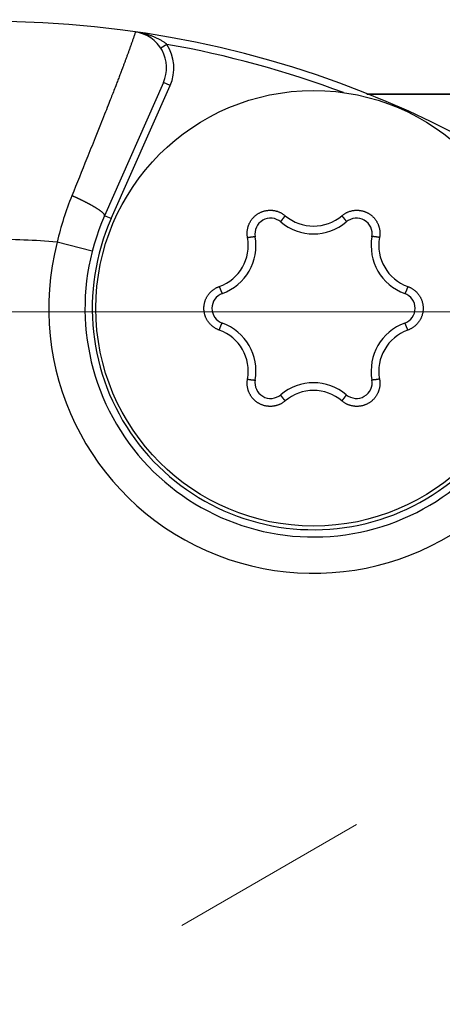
# Model space of a CAD drawing. Header units: millimetres. Extents: x 0 to 1071, y 0 to 742.
# Tile 28 of 130: x 455.41 to 461.24, y 299.03 to 312.59. Entities that reach past the tile are written whole.
import ezdxf

# ---------------------------------------------------------------- set-up
doc = ezdxf.new("R2010")
doc.units = ezdxf.units.MM
doc.header["$LTSCALE"] = 0.454724
doc.linetypes.add('CENTER', pattern=[50.8, 31.75, -6.35, 6.35, -6.35])
doc.layers.add('NoLayerName_001', color=7, linetype='Continuous')

# ---------------------------------------------------------------- blocks, each defined once
blk = doc.blocks.new('DIM_0005')
at = {"color": 3, "linetype": 'Continuous', "lineweight": 13}
blk.add_arc((54.498, 47.197), 54.498, 300, 210, dxfattribs=at)

msp = doc.modelspace()

# ---------------------------------------------------------------- linework, layer by layer
at = {"layer": 'NoLayerName_001', "color": 60, "linetype": 'Continuous', "lineweight": 25}
for p, q in [((457.440943, 312.248588), (457.356765, 312.194606)), ((457.393062, 311.72226), (456.580857, 309.887955)), ((456.672295, 309.847468), (457.484499, 311.681773)), ((457.484499, 311.681773), (457.393062, 311.72226)), ((460.195128, 311.562609), (464.860629, 311.562609)), ((466.961134, 311.562609), (460.207286, 311.562609)), ((456.672295, 309.847468), (456.580857, 309.887955)), ((456.411007, 309.39952), (455.92686, 309.524427))]:
    msp.add_line(p, q, dxfattribs=at)
at = {"layer": 'NoLayerName_001', "color": 4, "linetype": 'CENTER', "lineweight": 13}
for p, q in [((485.315556, 308.562609), (392.461134, 308.562609)), ((437.640626, 288.562609), (460.053004, 301.502402))]:
    msp.add_line(p, q, dxfattribs=at)
at = {"layer": 'NoLayerName_001', "color": 2, "linetype": 'CENTER', "lineweight": 13}
msp.add_line((429.947237, 308.562609), (472.613284, 308.562609), dxfattribs=at)
at = {"layer": 'NoLayerName_001', "color": 60, "linetype": 'Continuous', "lineweight": 25}
msp.add_circle((459.461134, 308.612609), 3, dxfattribs=at)
for centre, radius, start, end in [((455.011134, 298.562609), 14, 270, 90), ((456.935865, 311.924674), 0.5, 336.1196667, 81.8024652), ((457.073262, 311.785403), 0.59138, 51.5571179, 55.143448), ((456.935875, 311.924696), 0.599999, 336.1169047, 32.6713883), ((455.011134, 298.562609), 13.9, 69.5127457, 79.9326044), ((460.291234, 308.484882), 4.48647, 158.0236773, 166.6024386), ((459.461134, 308.612609), 3.15, 156.1169047, 336.1169047), ((459.461134, 308.612609), 3.049999, 156.1169047, 336.1169047), ((458.869498, 309.637351), 0.21673, 49.8061343, 190.1938657), ((459.461134, 310.337609), 0.7, 229.8061343, 310.1938657), ((459.461365, 310.347534), 0.602815, 229.6731316, 310.3261141), ((460.052769, 309.637351), 0.21673, 349.8061343, 130.1938657), ((455.011134, 298.562609), 11, 85.2247219, 90), ((459.461134, 308.612609), 3.649994, 165.5335513, 326.7002572), ((457.959165, 309.479771), 0.602187, 289.6528948, 10.3471052), ((457.96724, 309.475109), 0.7, 289.8061343, 10.1938657), ((460.955028, 309.475109), 0.7, 169.8061343, 250.1938657), ((460.963103, 309.479771), 0.602187, 169.6529121, 250.3470879), ((458.277863, 308.612609), 0.21673, 109.8061343, 250.1938657), ((460.644404, 308.612609), 0.21673, 289.8061343, 70.1938657), ((457.959165, 307.745447), 0.602187, 349.6529191, 70.3470809), ((457.96724, 307.750109), 0.7, 349.8061343, 70.1938657), ((460.955028, 307.750109), 0.7, 109.8061343, 190.1938657), ((460.963102, 307.745447), 0.602187, 109.6528879, 190.3471121), ((458.869498, 307.587867), 0.21673, 169.8061343, 310.1938657), ((460.052769, 307.587867), 0.21673, 229.8061343, 10.1938657), ((459.461134, 306.887609), 0.7, 49.8061343, 130.1938657), ((459.460902, 306.877684), 0.602815, 49.6731316, 130.3261141)]:
    msp.add_arc(centre, radius, start, end, dxfattribs=at)
for points, knots in [([(457.00715, 312.419503), (457.00245, 312.405609), (456.995433, 312.384756), (456.985944, 312.356996), (456.978787, 312.336191), (456.971579, 312.315403), (456.964333, 312.294628), (456.957044, 312.273869), (456.947269, 312.246209), (456.934954, 312.211668), (456.920046, 312.170266), (456.905023, 312.128906), (456.889889, 312.087586), (456.874655, 312.046303), (456.859325, 312.005055), (456.84391, 311.963839), (456.825835, 311.915788), (456.805061, 311.860916), (456.781545, 311.799241), (456.757896, 311.737617), (456.731488, 311.669196), (456.702288, 311.593991), (456.667607, 311.50518), (456.62739, 311.402784), (456.578883, 311.280007), (456.519311, 311.130058), (456.437684, 310.925739), (456.306472, 310.599072), (456.199329, 310.333871), (456.130758, 310.163825)], [0, 0, 0, 0, 0.044003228, 0.066006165, 0.088008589, 0.110010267, 0.132012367, 0.154014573, 0.176016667, 0.220020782, 0.264024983, 0.308029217, 0.352033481, 0.39603773, 0.440041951, 0.484046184, 0.528050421, 0.59405673, 0.660063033, 0.726069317, 0.7920756, 0.880083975, 0.968092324, 1.078102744, 1.210115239, 1.364129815, 1.562148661, 1.870177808, 2.420229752, 2.420229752, 2.420229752, 2.420229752]), ([(457.41125, 312.27068), (457.405259, 312.274716), (457.393367, 312.28293), (457.374967, 312.294412), (457.356262, 312.305413), (457.337219, 312.315855), (457.317879, 312.325776), (457.298266, 312.335187), (457.278409, 312.344101), (457.258334, 312.352534), (457.238068, 312.3605), (457.217637, 312.368013), (457.197066, 312.37509), (457.176366, 312.381733), (457.155547, 312.387946), (457.134617, 312.393731), (457.113584, 312.399092), (457.092458, 312.404032), (457.071245, 312.408558), (457.049953, 312.412657), (457.028599, 312.416395), (457.014302, 312.418491), (457.007162, 312.419588)], [0, 0, 0, 0, 0.0216707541, 0.0433516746, 0.0650481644, 0.0867631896, 0.1084974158, 0.1302493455, 0.152015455, 0.1737903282, 0.1955667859, 0.2173360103, 0.239089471, 0.2608269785, 0.282550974, 0.3042635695, 0.3259665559, 0.3476614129, 0.369349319, 0.3910311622, 0.4127075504, 0.4343788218, 0.4343788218, 0.4343788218, 0.4343788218]), ([(456.196063, 310.134628), (456.192449, 310.136281), (456.185224, 310.139596), (456.174363, 310.144513), (456.163487, 310.149399), (456.152594, 310.154245), (456.141686, 310.159059), (456.134399, 310.162233), (456.130758, 310.163824)], [0, 0, 0, 0, 0.01192315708, 0.02384613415, 0.03576893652, 0.04769156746, 0.05961402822, 0.07153631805, 0.07153631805, 0.07153631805, 0.07153631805]), ([(456.580859, 309.887954), (456.580556, 309.891874), (456.581423, 309.900382), (456.5736, 309.910363), (456.565835, 309.919389), (456.55724, 309.927689), (456.548308, 309.935625), (456.539059, 309.943196), (456.529598, 309.950449), (456.519966, 309.957457), (456.510215, 309.9643), (456.500371, 309.971018), (456.49044, 309.977615), (456.480431, 309.984101), (456.470355, 309.990486), (456.460221, 309.996779), (456.450037, 310.00299), (456.439806, 310.009121), (456.429532, 310.015175), (456.419215, 310.021157), (456.408859, 310.027067), (456.398464, 310.032911), (456.388033, 310.03869), (456.377569, 310.044408), (456.367072, 310.050067), (456.356545, 310.055672), (456.345991, 310.061225), (456.33541, 310.066728), (456.324806, 310.072186), (456.31418, 310.077601), (456.303534, 310.082977), (456.292869, 310.088314), (456.282186, 310.093613), (456.271484, 310.098873), (456.260763, 310.104095), (456.250024, 310.10928), (456.239268, 310.114426), (456.228494, 310.119534), (456.217701, 310.124604), (456.206894, 310.129641), (456.199672, 310.132963), (456.196063, 310.134628)], [0, 0, 0, 0, 0.0117924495, 0.0243035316, 0.0360377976, 0.047991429, 0.0599773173, 0.071915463, 0.0838300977, 0.095737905, 0.1076489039, 0.1195661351, 0.1314888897, 0.1434158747, 0.155345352, 0.1672751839, 0.1792033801, 0.1911299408, 0.2030553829, 0.2149801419, 0.2269045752, 0.2388289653, 0.2507535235, 0.2626783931, 0.2746036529, 0.2865293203, 0.2984553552, 0.3103816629, 0.322308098, 0.3342344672, 0.346160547, 0.3580862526, 0.3700116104, 0.3819366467, 0.3938613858, 0.4057858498, 0.4177100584, 0.4296340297, 0.4415577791, 0.4534813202, 0.4654046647, 0.4654046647, 0.4654046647, 0.4654046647]), ([(458.551579, 309.587934), (458.550776, 309.593073), (458.548983, 309.603334), (458.547403, 309.618893), (458.546485, 309.634518), (458.546351, 309.650186), (458.546972, 309.665846), (458.548359, 309.681457), (458.550513, 309.696976), (458.553428, 309.712364), (458.557092, 309.727586), (458.561496, 309.742607), (458.566628, 309.757393), (458.572479, 309.77191), (458.579038, 309.786121), (458.58629, 309.799994), (458.594213, 309.813496), (458.602788, 309.826596), (458.611994, 309.839261), (458.621809, 309.851458), (458.632215, 309.863157), (458.643188, 309.874324), (458.654697, 309.884938), (458.666714, 309.894975), (458.679207, 309.90441), (458.692149, 309.913221), (458.705509, 309.921382), (458.719258, 309.928871), (458.733359, 309.935674), (458.747778, 309.941776), (458.762478, 309.947164), (458.777425, 309.951824), (458.792583, 309.955742), (458.807917, 309.958904), (458.823388, 309.961305), (458.838959, 309.962944), (458.854591, 309.963818), (458.870247, 309.963934), (458.885884, 309.963259), (458.901483, 309.961909), (458.911786, 309.960263), (458.91695, 309.959534)], [0, 0, 0, 0, 0.0156039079, 0.0312347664, 0.0468856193, 0.0625492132, 0.078218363, 0.0938863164, 0.1095476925, 0.1252024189, 0.1408523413, 0.1564989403, 0.1721435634, 0.187787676, 0.2034330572, 0.2190807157, 0.2347302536, 0.250380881, 0.2660317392, 0.2816821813, 0.2973320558, 0.3129818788, 0.3286320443, 0.3442824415, 0.359932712, 0.3755825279, 0.3912318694, 0.4068812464, 0.422531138, 0.4381814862, 0.453831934, 0.4694821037, 0.4851318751, 0.5007816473, 0.5164319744, 0.5320827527, 0.5477333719, 0.5633829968, 0.579030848, 0.594676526, 0.6103210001, 0.6103210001, 0.6103210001, 0.6103210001]), ([(458.91695, 309.959534), (458.922072, 309.958552), (458.932354, 309.956772), (458.947551, 309.953002), (458.96257, 309.948586), (458.977353, 309.943412), (458.991871, 309.937521), (459.006083, 309.930915), (459.019956, 309.923622), (459.033457, 309.915672), (459.04653, 309.907063), (459.059215, 309.897915), (459.067206, 309.891233), (459.071255, 309.887969)], [0, 0, 0, 0, 0.0156449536, 0.0312917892, 0.0469418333, 0.0625965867, 0.0782579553, 0.0939259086, 0.1095951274, 0.1252588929, 0.1409099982, 0.156541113, 0.1721451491, 0.1721451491, 0.1721451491, 0.1721451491]), ([(459.851013, 309.887969), (459.855061, 309.891234), (459.86305, 309.897918), (459.875734, 309.907066), (459.888808, 309.915673), (459.90231, 309.923622), (459.916184, 309.930914), (459.930397, 309.937517), (459.944915, 309.94341), (459.959699, 309.948578), (459.974714, 309.953015), (459.989925, 309.956711), (460.005296, 309.959659), (460.020793, 309.96185), (460.03638, 309.963275), (460.05202, 309.963931), (460.067675, 309.96382), (460.083306, 309.962944), (460.098877, 309.961305), (460.114349, 309.958904), (460.129682, 309.955742), (460.14484, 309.951824), (460.159787, 309.947164), (460.174487, 309.941776), (460.188906, 309.935674), (460.203007, 309.928872), (460.216755, 309.921383), (460.230115, 309.913221), (460.243056, 309.904411), (460.25555, 309.894975), (460.267566, 309.884938), (460.279075, 309.874324), (460.290047, 309.863156), (460.300453, 309.851457), (460.310268, 309.839259), (460.319473, 309.826594), (460.328046, 309.813494), (460.335974, 309.799994), (460.343208, 309.786114), (460.349837, 309.77193), (460.353563, 309.762184), (460.355512, 309.757347)], [0, 0, 0, 0, 0.0156037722, 0.0312345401, 0.0468853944, 0.0625490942, 0.0782184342, 0.0938866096, 0.1095481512, 0.1252029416, 0.1408528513, 0.1564993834, 0.1721439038, 0.1877878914, 0.2034331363, 0.2190806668, 0.2347300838, 0.250380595, 0.2660313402, 0.2816816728, 0.2973314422, 0.3129811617, 0.3286312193, 0.3442814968, 0.3599316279, 0.3755812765, 0.3912304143, 0.4068795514, 0.4225291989, 0.4381793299, 0.4538296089, 0.4694796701, 0.4851293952, 0.5007791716, 0.5164295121, 0.5320802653, 0.5477307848, 0.5633802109, 0.5790277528, 0.5946730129, 0.6103170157, 0.6103170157, 0.6103170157, 0.6103170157]), ([(459.013678, 309.813349), (459.013346, 309.812797), (459.012673, 309.811695), (459.011712, 309.810014), (459.010776, 309.808313), (459.010013, 309.806574), (459.009065, 309.804832), (459.009344, 309.803534), (459.009371, 309.802903)], [0, 0, 0, 0, 0.00193239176, 0.00387339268, 0.00581319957, 0.00773519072, 0.00962986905, 0.01152428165, 0.01152428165, 0.01152428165, 0.01152428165]), ([(459.071255, 309.887969), (459.070424, 309.886991), (459.068761, 309.885036), (459.06628, 309.882092), (459.063806, 309.879143), (459.06134, 309.876185), (459.058884, 309.873221), (459.056437, 309.870249), (459.053998, 309.86727), (459.051569, 309.864283), (459.049149, 309.861288), (459.047142, 309.858785), (459.045541, 309.856779), (459.044343, 309.855272), (459.043148, 309.853762), (459.041956, 309.852251), (459.040766, 309.850737), (459.03958, 309.849221), (459.038397, 309.847702), (459.037217, 309.846181), (459.036041, 309.844658), (459.034868, 309.843132), (459.033699, 309.841603), (459.032533, 309.840072), (459.031371, 309.838537), (459.030214, 309.836999), (459.029061, 309.835458), (459.027913, 309.833912), (459.02677, 309.832363), (459.025632, 309.830809), (459.0245, 309.829251), (459.023374, 309.827687), (459.022255, 309.826119), (459.021143, 309.824546), (459.020041, 309.822968), (459.018948, 309.821385), (459.017865, 309.819797), (459.016793, 309.818203), (459.015735, 309.8166), (459.014691, 309.814985), (459.014018, 309.813894), (459.013678, 309.813349)], [0, 0, 0, 0, 0.00384999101, 0.0077000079, 0.01155003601, 0.01540006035, 0.01925006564, 0.02310003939, 0.02694999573, 0.03079996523, 0.03464998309, 0.03850008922, 0.04042518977, 0.04235031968, 0.0442754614, 0.04620059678, 0.04812570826, 0.05005077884, 0.05197579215, 0.05390073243, 0.05582558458, 0.05775033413, 0.05967497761, 0.06159956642, 0.06352417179, 0.06544886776, 0.06737373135, 0.06929884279, 0.07122428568, 0.07315014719, 0.07507649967, 0.07700314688, 0.07892969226, 0.0808557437, 0.08278091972, 0.08470485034, 0.08662717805, 0.08854772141, 0.09046777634, 0.09238951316, 0.09431528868, 0.09431528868, 0.09431528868, 0.09431528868]), ([(459.851013, 309.887969), (459.851843, 309.886991), (459.853506, 309.885036), (459.855988, 309.882092), (459.858462, 309.879142), (459.860927, 309.876185), (459.863383, 309.87322), (459.865831, 309.870248), (459.86827, 309.867269), (459.870699, 309.864282), (459.873118, 309.861287), (459.875126, 309.858785), (459.876727, 309.856778), (459.877925, 309.855271), (459.87912, 309.853762), (459.880312, 309.85225), (459.881502, 309.850736), (459.882688, 309.84922), (459.883871, 309.847702), (459.885051, 309.84618), (459.886227, 309.844657), (459.8874, 309.843131), (459.888569, 309.841602), (459.889735, 309.840071), (459.890897, 309.838536), (459.892054, 309.836998), (459.893207, 309.835457), (459.894355, 309.833911), (459.895498, 309.832362), (459.896636, 309.830808), (459.897768, 309.82925), (459.898894, 309.827686), (459.900013, 309.826118), (459.901125, 309.824545), (459.902228, 309.822967), (459.903321, 309.821384), (459.904403, 309.819796), (459.905476, 309.818202), (459.906534, 309.816599), (459.907578, 309.814984), (459.908251, 309.813893), (459.908591, 309.813348)], [0, 0, 0, 0, 0.00385005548, 0.00770013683, 0.01155022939, 0.01540031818, 0.01925038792, 0.02310042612, 0.02695044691, 0.03080048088, 0.0346505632, 0.0385007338, 0.04042586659, 0.04235102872, 0.04427620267, 0.04620137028, 0.04812651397, 0.05005161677, 0.05197666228, 0.05390163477, 0.05582651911, 0.05775130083, 0.05967597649, 0.06160059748, 0.06352523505, 0.06544996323, 0.06737485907, 0.06930000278, 0.07122547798, 0.07315137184, 0.07507775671, 0.07700443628, 0.07893101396, 0.08085709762, 0.08278230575, 0.08470626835, 0.08662862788, 0.08854920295, 0.09046928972, 0.09239105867, 0.09431686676, 0.09431686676, 0.09431686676, 0.09431686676]), ([(459.908591, 309.813348), (459.908922, 309.812796), (459.909596, 309.811694), (459.910556, 309.810013), (459.911493, 309.808312), (459.912255, 309.806572), (459.913204, 309.80483), (459.912924, 309.803533), (459.912898, 309.802902)], [0, 0, 0, 0, 0.00193242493, 0.00387345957, 0.00581329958, 0.00773532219, 0.00963002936, 0.01152447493, 0.01152447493, 0.01152447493, 0.01152447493]), ([(460.355512, 309.757347), (460.357223, 309.752421), (460.360821, 309.742626), (460.365154, 309.72758), (460.368838, 309.712365), (460.371748, 309.696976), (460.373905, 309.681457), (460.375293, 309.665846), (460.375915, 309.650186), (460.375782, 309.634518), (460.374864, 309.618892), (460.373285, 309.603333), (460.371492, 309.593073), (460.370689, 309.587934)], [0, 0, 0, 0, 0.0156445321, 0.0312910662, 0.0469409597, 0.0625957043, 0.0782571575, 0.0939252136, 0.109594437, 0.1252580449, 0.1409088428, 0.1565395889, 0.1721433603, 0.1721433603, 0.1721433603, 0.1721433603]), ([(458.551579, 309.587934), (458.552841, 309.588164), (458.555366, 309.588627), (458.559156, 309.589304), (458.562947, 309.589972), (458.566741, 309.590628), (458.570537, 309.591273), (458.574334, 309.591907), (458.578134, 309.592529), (458.581935, 309.593139), (458.585738, 309.593737), (458.588909, 309.594225), (458.591447, 309.594608), (458.593352, 309.594892), (458.595256, 309.595172), (458.597161, 309.595449), (458.599067, 309.595722), (458.600973, 309.595991), (458.60288, 309.596256), (458.604787, 309.596517), (458.606695, 309.596774), (458.608603, 309.597027), (458.610511, 309.597276), (458.61242, 309.597519), (458.61433, 309.597758), (458.616241, 309.597991), (458.618152, 309.598219), (458.620064, 309.598441), (458.621978, 309.598656), (458.623892, 309.598864), (458.625808, 309.599066), (458.627725, 309.599259), (458.629642, 309.599444), (458.63156, 309.59962), (458.633478, 309.599786), (458.635396, 309.599942), (458.637313, 309.600085), (458.639229, 309.600217), (458.641146, 309.600331), (458.643067, 309.600428), (458.644349, 309.600465), (458.64499, 309.600487)], [0, 0, 0, 0, 0.00384999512, 0.00770001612, 0.01155004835, 0.01540007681, 0.01925008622, 0.02310006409, 0.02695002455, 0.03079999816, 0.03465002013, 0.03850013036, 0.04042523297, 0.04235036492, 0.04427550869, 0.04620064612, 0.04812575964, 0.05005083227, 0.05197584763, 0.05390078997, 0.05582564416, 0.05775039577, 0.05967504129, 0.06159963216, 0.06352423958, 0.0654489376, 0.06737380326, 0.06929891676, 0.07122436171, 0.07315022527, 0.07507657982, 0.07700322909, 0.07892977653, 0.08085583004, 0.08278100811, 0.08470494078, 0.08662727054, 0.08854781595, 0.09046787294, 0.09238961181, 0.09431538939, 0.09431538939, 0.09431538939, 0.09431538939]), ([(458.64499, 309.600487), (458.645634, 309.600499), (458.646925, 309.600531), (458.648861, 309.600522), (458.650802, 309.600482), (458.65269, 309.600273), (458.654673, 309.600224), (458.655657, 309.599333), (458.65619, 309.598994)], [0, 0, 0, 0, 0.00193239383, 0.00387339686, 0.00581320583, 0.00773519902, 0.00962987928, 0.01152429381, 0.01152429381, 0.01152429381, 0.01152429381]), ([(460.277277, 309.600487), (460.276633, 309.600499), (460.275342, 309.600531), (460.273406, 309.600522), (460.271465, 309.600482), (460.269577, 309.600273), (460.267594, 309.600224), (460.266611, 309.599333), (460.266077, 309.598994)], [0, 0, 0, 0, 0.00193239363, 0.00387339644, 0.0058132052, 0.00773519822, 0.00962987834, 0.01152429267, 0.01152429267, 0.01152429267, 0.01152429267]), ([(460.370689, 309.587934), (460.369426, 309.588164), (460.366902, 309.588627), (460.363112, 309.589304), (460.35932, 309.589972), (460.355526, 309.590628), (460.351731, 309.591273), (460.347933, 309.591907), (460.344134, 309.592529), (460.340332, 309.593139), (460.336529, 309.593737), (460.333358, 309.594225), (460.33082, 309.594608), (460.328916, 309.594892), (460.327011, 309.595172), (460.325106, 309.595449), (460.3232, 309.595722), (460.321294, 309.595991), (460.319388, 309.596256), (460.31748, 309.596517), (460.315573, 309.596774), (460.313665, 309.597027), (460.311756, 309.597276), (460.309847, 309.597519), (460.307937, 309.597758), (460.306027, 309.597991), (460.304115, 309.598219), (460.302203, 309.598441), (460.30029, 309.598656), (460.298375, 309.598864), (460.296459, 309.599066), (460.294543, 309.599259), (460.292625, 309.599444), (460.290707, 309.59962), (460.288789, 309.599786), (460.286872, 309.599942), (460.284955, 309.600085), (460.283038, 309.600217), (460.281121, 309.600331), (460.279201, 309.600428), (460.277919, 309.600465), (460.277277, 309.600487)], [0, 0, 0, 0, 0.00384999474, 0.00770001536, 0.0115500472, 0.01540007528, 0.01925008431, 0.02310006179, 0.02695002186, 0.03079999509, 0.03465001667, 0.03850012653, 0.04042522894, 0.04235036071, 0.0442755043, 0.04620064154, 0.04812575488, 0.05005082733, 0.0519758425, 0.05390078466, 0.05582563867, 0.05775039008, 0.05967503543, 0.0615996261, 0.06352423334, 0.06544893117, 0.06737379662, 0.06929890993, 0.07122435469, 0.07315021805, 0.0750765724, 0.07700322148, 0.07892976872, 0.08085582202, 0.0827809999, 0.08470493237, 0.08662726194, 0.08854780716, 0.09046786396, 0.09238960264, 0.09431538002, 0.09431538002, 0.09431538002, 0.09431538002]), ([(458.022567, 308.8148), (458.025978, 308.818744), (458.032662, 308.826757), (458.043526, 308.838032), (458.054861, 308.84883), (458.066734, 308.859045), (458.079096, 308.868671), (458.091922, 308.877677), (458.105174, 308.886045), (458.11881, 308.893763), (458.132801, 308.900781), (458.147066, 308.907192), (458.156848, 308.91077), (458.1617, 308.912644)], [0, 0, 0, 0, 0.015644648, 0.0312912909, 0.0469412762, 0.0625960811, 0.0782575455, 0.0939255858, 0.1095948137, 0.1252584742, 0.1409093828, 0.1565402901, 0.172144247, 0.172144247, 0.172144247, 0.172144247]), ([(458.1617, 308.912644), (458.162132, 308.911436), (458.162993, 308.909018), (458.164302, 308.905397), (458.165619, 308.901779), (458.166948, 308.898166), (458.168287, 308.894556), (458.169637, 308.890951), (458.170998, 308.887349), (458.17237, 308.883752), (458.173754, 308.880159), (458.174918, 308.877169), (458.175855, 308.87478), (458.176561, 308.872989), (458.17727, 308.871199), (458.177983, 308.869411), (458.1787, 308.867624), (458.17942, 308.865839), (458.180143, 308.864055), (458.180871, 308.862273), (458.181602, 308.860492), (458.182337, 308.858713), (458.183076, 308.856936), (458.18382, 308.855161), (458.184568, 308.853388), (458.185321, 308.851617), (458.186079, 308.849847), (458.186844, 308.848081), (458.187614, 308.846316), (458.188391, 308.844554), (458.189174, 308.842794), (458.189965, 308.841037), (458.190763, 308.839284), (458.19157, 308.837535), (458.192385, 308.835791), (458.19321, 308.834053), (458.194044, 308.832321), (458.194888, 308.830595), (458.195747, 308.828877), (458.196624, 308.827166), (458.197233, 308.826037), (458.197534, 308.825471)], [0, 0, 0, 0, 0.00384999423, 0.00770001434, 0.01155004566, 0.01540007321, 0.01925008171, 0.02310005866, 0.0269500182, 0.03079999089, 0.03465001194, 0.03850012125, 0.04042522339, 0.04235035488, 0.04427549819, 0.04620063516, 0.04812574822, 0.05005082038, 0.05197583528, 0.05390077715, 0.05582563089, 0.05775038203, 0.0596750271, 0.0615996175, 0.06352422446, 0.06544892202, 0.06737378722, 0.06929890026, 0.07122434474, 0.07315020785, 0.07507656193, 0.07700321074, 0.07892975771, 0.08085581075, 0.08278098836, 0.08470492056, 0.08662724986, 0.0885477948, 0.09046785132, 0.09238958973, 0.09431536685, 0.09431536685, 0.09431536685, 0.09431536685]), ([(458.197534, 308.825471), (458.197846, 308.824907), (458.198464, 308.823773), (458.19944, 308.822101), (458.200445, 308.82044), (458.20157, 308.81891), (458.202604, 308.817217), (458.203867, 308.816811), (458.204427, 308.816518)], [0, 0, 0, 0, 0.00193239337, 0.00387339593, 0.00581320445, 0.00773519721, 0.00962987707, 0.01152429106, 0.01152429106, 0.01152429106, 0.01152429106]), ([(460.724733, 308.825471), (460.724421, 308.824907), (460.723803, 308.823773), (460.722828, 308.822101), (460.721823, 308.820439), (460.720697, 308.818909), (460.719663, 308.817217), (460.7184, 308.81681), (460.71784, 308.816518)], [0, 0, 0, 0, 0.0019323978, 0.00387340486, 0.0058132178, 0.00773521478, 0.00962989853, 0.01152431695, 0.01152431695, 0.01152431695, 0.01152431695]), ([(460.760568, 308.912644), (460.760135, 308.911436), (460.759274, 308.909018), (460.757966, 308.905397), (460.756648, 308.901779), (460.755319, 308.898166), (460.75398, 308.894556), (460.75263, 308.890951), (460.75127, 308.887349), (460.749897, 308.883752), (460.748513, 308.880159), (460.74735, 308.877169), (460.746413, 308.87478), (460.745706, 308.872989), (460.744997, 308.871199), (460.744284, 308.869411), (460.743568, 308.867624), (460.742848, 308.865839), (460.742124, 308.864055), (460.741397, 308.862273), (460.740666, 308.860492), (460.73993, 308.858713), (460.739191, 308.856936), (460.738448, 308.855161), (460.7377, 308.853388), (460.736947, 308.851616), (460.736188, 308.849847), (460.735424, 308.84808), (460.734653, 308.846316), (460.733877, 308.844553), (460.733093, 308.842794), (460.732302, 308.841037), (460.731504, 308.839284), (460.730697, 308.837535), (460.729882, 308.835791), (460.729058, 308.834053), (460.728224, 308.832321), (460.72738, 308.830595), (460.72652, 308.828877), (460.725644, 308.827166), (460.725035, 308.826037), (460.724733, 308.825471)], [0, 0, 0, 0, 0.00385000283, 0.00770003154, 0.01155007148, 0.01540010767, 0.01925012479, 0.02310011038, 0.02695007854, 0.03080005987, 0.03465008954, 0.03850020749, 0.04042531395, 0.04235044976, 0.04427559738, 0.04620073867, 0.04812585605, 0.05005093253, 0.05197595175, 0.05390089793, 0.05582575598, 0.05775051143, 0.05967516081, 0.06159975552, 0.0635243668, 0.06544906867, 0.06737393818, 0.06929905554, 0.07122450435, 0.07315037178, 0.0750767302, 0.07700338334, 0.07892993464, 0.080855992, 0.08278117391, 0.08470511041, 0.08662744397, 0.08854799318, 0.09046805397, 0.09238979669, 0.09431557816, 0.09431557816, 0.09431557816, 0.09431557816]), ([(460.760568, 308.912644), (460.76542, 308.91077), (460.775202, 308.907193), (460.789467, 308.900782), (460.803458, 308.893764), (460.817094, 308.886046), (460.830345, 308.877677), (460.843172, 308.86867), (460.855534, 308.859044), (460.867403, 308.848825), (460.878754, 308.838041), (460.889561, 308.826716), (460.8998, 308.814879), (460.909446, 308.802554), (460.918474, 308.789767), (460.926862, 308.77655), (460.934593, 308.762937), (460.94165, 308.748961), (460.948016, 308.734656), (460.953671, 308.720056), (460.958599, 308.705195), (460.962784, 308.690108), (460.966222, 308.674834), (460.968905, 308.659409), (460.97083, 308.643871), (460.971989, 308.628258), (460.972377, 308.612607), (460.971989, 308.596956), (460.97083, 308.581342), (460.968905, 308.565805), (460.966221, 308.55038), (460.962784, 308.535105), (460.958599, 308.520019), (460.953671, 308.505158), (460.948015, 308.490558), (460.94165, 308.476254), (460.934592, 308.462279), (460.926865, 308.448662), (460.918461, 308.435458), (460.909492, 308.422625), (460.902915, 308.414525), (460.899701, 308.410418)], [0, 0, 0, 0, 0.0156039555, 0.0312348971, 0.0468859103, 0.0625497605, 0.0782192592, 0.0938876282, 0.1095494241, 0.1252045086, 0.1408547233, 0.1565015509, 0.1721463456, 0.187790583, 0.2034360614, 0.2190838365, 0.2347335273, 0.2503843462, 0.2660354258, 0.2816861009, 0.2973361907, 0.3129861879, 0.3286364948, 0.3442870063, 0.3599373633, 0.3755872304, 0.3912365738, 0.4068858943, 0.4225357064, 0.438185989, 0.4538364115, 0.4694866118, 0.4851364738, 0.5007863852, 0.5164368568, 0.5320877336, 0.5477383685, 0.5633879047, 0.5790355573, 0.5946809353, 0.6103250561, 0.6103250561, 0.6103250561, 0.6103250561]), ([(458.1617, 308.312574), (458.156848, 308.314447), (458.147065, 308.318025), (458.1328, 308.324436), (458.118809, 308.331454), (458.105174, 308.339172), (458.091922, 308.347541), (458.079096, 308.356548), (458.066733, 308.366174), (458.054864, 308.376393), (458.043514, 308.387177), (458.032706, 308.398502), (458.022467, 308.410339), (458.012821, 308.422664), (458.003793, 308.435451), (457.995405, 308.448668), (457.987674, 308.462281), (457.980617, 308.476257), (457.974252, 308.490562), (457.968596, 308.505162), (457.963668, 308.520023), (457.959483, 308.53511), (457.956046, 308.550384), (457.953362, 308.565809), (457.951438, 308.581347), (457.950279, 308.59696), (457.94989, 308.612611), (457.950278, 308.628262), (457.951438, 308.643875), (457.953362, 308.659413), (457.956046, 308.674838), (457.959483, 308.690112), (457.963668, 308.705199), (457.968596, 308.72006), (457.974252, 308.734659), (457.980617, 308.748964), (457.987675, 308.762939), (457.995403, 308.776556), (458.003806, 308.78976), (458.012775, 308.802593), (458.019353, 308.810693), (458.022567, 308.8148)], [0, 0, 0, 0, 0.0156039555, 0.0312348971, 0.0468859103, 0.0625497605, 0.0782192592, 0.0938876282, 0.1095494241, 0.1252045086, 0.1408547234, 0.156501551, 0.1721463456, 0.187790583, 0.2034360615, 0.2190838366, 0.2347335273, 0.2503843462, 0.2660354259, 0.281686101, 0.2973361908, 0.312986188, 0.3286364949, 0.3442870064, 0.3599373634, 0.3755872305, 0.3912365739, 0.4068858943, 0.4225357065, 0.4381859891, 0.4538364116, 0.4694866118, 0.4851364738, 0.5007863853, 0.5164368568, 0.5320877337, 0.5477383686, 0.5633879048, 0.5790355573, 0.5946809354, 0.6103250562, 0.6103250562, 0.6103250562, 0.6103250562]), ([(458.1617, 308.312574), (458.162132, 308.313782), (458.162994, 308.3162), (458.164302, 308.319821), (458.165619, 308.323438), (458.166948, 308.327052), (458.168287, 308.330662), (458.169637, 308.334267), (458.170998, 308.337869), (458.17237, 308.341466), (458.173754, 308.345058), (458.174918, 308.348048), (458.175855, 308.350438), (458.176561, 308.352229), (458.17727, 308.354019), (458.177983, 308.355807), (458.1787, 308.357594), (458.17942, 308.359379), (458.180143, 308.361163), (458.180871, 308.362945), (458.181602, 308.364726), (458.182337, 308.366505), (458.183076, 308.368282), (458.18382, 308.370057), (458.184568, 308.37183), (458.185321, 308.373601), (458.186079, 308.375371), (458.186844, 308.377138), (458.187614, 308.378902), (458.188391, 308.380664), (458.189174, 308.382424), (458.189965, 308.384181), (458.190763, 308.385934), (458.19157, 308.387683), (458.192385, 308.389427), (458.19321, 308.391165), (458.194044, 308.392897), (458.194888, 308.394623), (458.195747, 308.396341), (458.196624, 308.398052), (458.197233, 308.399181), (458.197534, 308.399747)], [0, 0, 0, 0, 0.00385000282, 0.00770003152, 0.01155007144, 0.01540010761, 0.01925012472, 0.0231001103, 0.02695007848, 0.03080005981, 0.0346500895, 0.03850020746, 0.04042531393, 0.04235044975, 0.04427559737, 0.04620073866, 0.04812585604, 0.05005093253, 0.05197595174, 0.05390089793, 0.05582575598, 0.05775051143, 0.0596751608, 0.06159975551, 0.06352436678, 0.06544906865, 0.06737393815, 0.0692990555, 0.07122450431, 0.07315037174, 0.07507673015, 0.07700338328, 0.07892993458, 0.08085599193, 0.08278117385, 0.08470511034, 0.08662744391, 0.08854799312, 0.09046805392, 0.09238979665, 0.09431557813, 0.09431557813, 0.09431557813, 0.09431557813]), ([(458.197534, 308.399747), (458.197847, 308.400311), (458.198464, 308.401445), (458.19944, 308.403117), (458.200445, 308.404778), (458.20157, 308.406308), (458.202604, 308.408001), (458.203867, 308.408408), (458.204427, 308.4087)], [0, 0, 0, 0, 0.00193239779, 0.00387340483, 0.00581321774, 0.00773521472, 0.00962989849, 0.01152431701, 0.01152431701, 0.01152431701, 0.01152431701]), ([(460.724733, 308.399747), (460.724421, 308.40031), (460.723803, 308.401445), (460.722828, 308.403117), (460.721823, 308.404778), (460.720697, 308.406308), (460.719663, 308.408001), (460.7184, 308.408407), (460.71784, 308.4087)], [0, 0, 0, 0, 0.00193239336, 0.0038733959, 0.00581320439, 0.00773519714, 0.00962987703, 0.01152429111, 0.01152429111, 0.01152429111, 0.01152429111]), ([(460.760568, 308.312574), (460.760135, 308.313782), (460.759274, 308.3162), (460.757966, 308.319821), (460.756648, 308.323438), (460.755319, 308.327052), (460.75398, 308.330661), (460.75263, 308.334267), (460.75127, 308.337869), (460.749897, 308.341466), (460.748513, 308.345058), (460.74735, 308.348048), (460.746413, 308.350438), (460.745707, 308.352229), (460.744997, 308.354019), (460.744284, 308.355807), (460.743568, 308.357594), (460.742848, 308.359379), (460.742124, 308.361163), (460.741397, 308.362945), (460.740666, 308.364726), (460.73993, 308.366504), (460.739191, 308.368282), (460.738448, 308.370057), (460.7377, 308.37183), (460.736947, 308.373601), (460.736188, 308.37537), (460.735424, 308.377137), (460.734653, 308.378902), (460.733877, 308.380664), (460.733093, 308.382424), (460.732302, 308.384181), (460.731504, 308.385934), (460.730697, 308.387683), (460.729882, 308.389427), (460.729058, 308.391165), (460.728224, 308.392897), (460.72738, 308.394623), (460.72652, 308.39634), (460.725644, 308.398052), (460.725035, 308.39918), (460.724733, 308.399747)], [0, 0, 0, 0, 0.00384999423, 0.00770001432, 0.01155004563, 0.01540007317, 0.01925008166, 0.02310005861, 0.02695001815, 0.03079999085, 0.03465001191, 0.03850012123, 0.04042522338, 0.04235035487, 0.04427549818, 0.04620063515, 0.04812574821, 0.05005082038, 0.05197583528, 0.05390077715, 0.05582563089, 0.05775038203, 0.0596750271, 0.06159961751, 0.06352422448, 0.06544892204, 0.06737378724, 0.06929890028, 0.07122434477, 0.07315020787, 0.07507656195, 0.07700321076, 0.07892975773, 0.08085581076, 0.08278098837, 0.08470492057, 0.08662724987, 0.08854779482, 0.09046785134, 0.09238958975, 0.09431536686, 0.09431536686, 0.09431536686, 0.09431536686]), ([(460.899701, 308.410418), (460.896289, 308.406474), (460.889606, 308.398461), (460.878741, 308.387186), (460.867406, 308.376388), (460.855533, 308.366173), (460.843172, 308.356547), (460.830345, 308.347541), (460.817093, 308.339172), (460.803458, 308.331454), (460.789467, 308.324437), (460.775202, 308.318026), (460.76542, 308.314448), (460.760568, 308.312574)], [0, 0, 0, 0, 0.015644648, 0.031291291, 0.0469412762, 0.0625960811, 0.0782575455, 0.0939255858, 0.1095948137, 0.1252584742, 0.1409093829, 0.1565402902, 0.1721442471, 0.1721442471, 0.1721442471, 0.1721442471]), ([(458.566755, 307.46787), (458.565045, 307.472797), (458.561447, 307.482592), (458.557114, 307.497638), (458.55343, 307.512853), (458.550519, 307.528242), (458.548362, 307.543761), (458.546975, 307.559372), (458.546353, 307.575032), (458.546485, 307.5907), (458.547403, 307.606325), (458.548983, 307.621885), (458.550776, 307.632145), (458.551579, 307.637284)], [0, 0, 0, 0, 0.0156445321, 0.0312910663, 0.0469409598, 0.0625957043, 0.0782571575, 0.0939252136, 0.109594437, 0.1252580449, 0.1409088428, 0.1565395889, 0.1721433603, 0.1721433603, 0.1721433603, 0.1721433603]), ([(458.551579, 307.637284), (458.552841, 307.637054), (458.555366, 307.636591), (458.559156, 307.635914), (458.562947, 307.635246), (458.566741, 307.63459), (458.570537, 307.633945), (458.574334, 307.633311), (458.578134, 307.632689), (458.581935, 307.632078), (458.585738, 307.631481), (458.588909, 307.630993), (458.591447, 307.63061), (458.593352, 307.630326), (458.595256, 307.630046), (458.597161, 307.629769), (458.599067, 307.629496), (458.600973, 307.629227), (458.60288, 307.628962), (458.604787, 307.6287), (458.606695, 307.628443), (458.608603, 307.628191), (458.610511, 307.627942), (458.61242, 307.627698), (458.61433, 307.62746), (458.616241, 307.627226), (458.618152, 307.626999), (458.620064, 307.626777), (458.621978, 307.626562), (458.623892, 307.626354), (458.625808, 307.626152), (458.627725, 307.625959), (458.629642, 307.625773), (458.63156, 307.625597), (458.633478, 307.625431), (458.635396, 307.625276), (458.637313, 307.625133), (458.639229, 307.625001), (458.641146, 307.624886), (458.643067, 307.62479), (458.644349, 307.624753), (458.64499, 307.624731)], [0, 0, 0, 0, 0.00384999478, 0.00770001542, 0.01155004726, 0.01540007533, 0.01925008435, 0.02310006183, 0.02695002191, 0.03079999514, 0.03465001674, 0.03850012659, 0.04042522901, 0.04235036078, 0.04427550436, 0.0462006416, 0.04812575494, 0.05005082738, 0.05197584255, 0.05390078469, 0.0558256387, 0.05775039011, 0.05967503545, 0.06159962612, 0.06352423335, 0.06544893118, 0.06737379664, 0.06929890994, 0.0712243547, 0.07315021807, 0.07507657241, 0.07700322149, 0.07892976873, 0.08085582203, 0.08278099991, 0.08470493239, 0.08662726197, 0.0885478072, 0.09046786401, 0.09238960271, 0.0943153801, 0.0943153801, 0.0943153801, 0.0943153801]), ([(458.64499, 307.624731), (458.645634, 307.624719), (458.646925, 307.624687), (458.648861, 307.624696), (458.650802, 307.624736), (458.65269, 307.624945), (458.654673, 307.624994), (458.655657, 307.625885), (458.65619, 307.626223)], [0, 0, 0, 0, 0.00193239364, 0.00387339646, 0.00581320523, 0.00773519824, 0.00962987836, 0.01152429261, 0.01152429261, 0.01152429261, 0.01152429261]), ([(460.370689, 307.637284), (460.371492, 307.632145), (460.373284, 307.621884), (460.374864, 307.606325), (460.375783, 307.5907), (460.375916, 307.575032), (460.375295, 307.559372), (460.373909, 307.54376), (460.371754, 307.528242), (460.368839, 307.512854), (460.365175, 307.497632), (460.360772, 307.482611), (460.355639, 307.467825), (460.349789, 307.453308), (460.34323, 307.439097), (460.335977, 307.425224), (460.328054, 307.411722), (460.319479, 307.398622), (460.310274, 307.385957), (460.300458, 307.373759), (460.290053, 307.362061), (460.27908, 307.350894), (460.26757, 307.34028), (460.255554, 307.330243), (460.24306, 307.320808), (460.230118, 307.311997), (460.216758, 307.303835), (460.203009, 307.296346), (460.188908, 307.289544), (460.17449, 307.283442), (460.15979, 307.278054), (460.144843, 307.273394), (460.129685, 307.269476), (460.114351, 307.266314), (460.098879, 307.263913), (460.083309, 307.262274), (460.067677, 307.2614), (460.052021, 307.261284), (460.036383, 307.261959), (460.020785, 307.263309), (460.010481, 307.264955), (460.005317, 307.265684)], [0, 0, 0, 0, 0.0156039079, 0.0312347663, 0.0468856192, 0.0625492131, 0.078218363, 0.0938863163, 0.1095476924, 0.1252024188, 0.1408523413, 0.1564989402, 0.1721435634, 0.187787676, 0.2034330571, 0.2190807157, 0.2347302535, 0.250380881, 0.2660317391, 0.2816821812, 0.2973320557, 0.3129818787, 0.3286320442, 0.3442824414, 0.3599327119, 0.3755825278, 0.3912318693, 0.4068812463, 0.422531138, 0.4381814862, 0.4538319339, 0.4694821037, 0.4851318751, 0.5007816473, 0.5164319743, 0.5320827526, 0.5477333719, 0.5633829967, 0.5790308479, 0.5946765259, 0.610321, 0.610321, 0.610321, 0.610321]), ([(460.277277, 307.624731), (460.276633, 307.624719), (460.275342, 307.624687), (460.273406, 307.624696), (460.271465, 307.624736), (460.269577, 307.624945), (460.267594, 307.624994), (460.266611, 307.625885), (460.266077, 307.626223)], [0, 0, 0, 0, 0.00193239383, 0.00387339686, 0.00581320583, 0.00773519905, 0.00962987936, 0.01152429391, 0.01152429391, 0.01152429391, 0.01152429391]), ([(460.370689, 307.637284), (460.369426, 307.637054), (460.366902, 307.636591), (460.363112, 307.635914), (460.35932, 307.635246), (460.355526, 307.63459), (460.351731, 307.633945), (460.347933, 307.633311), (460.344134, 307.632689), (460.340332, 307.632078), (460.336529, 307.631481), (460.333358, 307.630993), (460.33082, 307.63061), (460.328916, 307.630326), (460.327011, 307.630046), (460.325106, 307.629769), (460.3232, 307.629496), (460.321294, 307.629227), (460.319388, 307.628962), (460.31748, 307.6287), (460.315573, 307.628443), (460.313665, 307.628191), (460.311756, 307.627942), (460.309847, 307.627698), (460.307937, 307.62746), (460.306027, 307.627226), (460.304115, 307.626999), (460.302203, 307.626777), (460.30029, 307.626562), (460.298375, 307.626354), (460.296459, 307.626152), (460.294543, 307.625959), (460.292625, 307.625773), (460.290707, 307.625597), (460.288789, 307.625431), (460.286872, 307.625276), (460.284955, 307.625133), (460.283038, 307.625001), (460.281121, 307.624886), (460.279201, 307.62479), (460.277919, 307.624753), (460.277277, 307.624731)], [0, 0, 0, 0, 0.00384999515, 0.00770001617, 0.01155004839, 0.01540007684, 0.01925008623, 0.02310006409, 0.02695002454, 0.03079999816, 0.03465002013, 0.03850013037, 0.04042523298, 0.04235036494, 0.04427550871, 0.04620064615, 0.04812575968, 0.05005083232, 0.05197584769, 0.05390079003, 0.05582564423, 0.05775039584, 0.05967504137, 0.06159963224, 0.06352423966, 0.06544893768, 0.06737380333, 0.06929891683, 0.07122436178, 0.07315022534, 0.07507657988, 0.07700322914, 0.07892977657, 0.08085583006, 0.08278100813, 0.08470494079, 0.08662727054, 0.08854781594, 0.09046787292, 0.0923896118, 0.09431538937, 0.09431538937, 0.09431538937, 0.09431538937]), ([(459.071255, 307.337249), (459.067206, 307.333983), (459.059217, 307.3273), (459.046533, 307.318152), (459.03346, 307.309544), (459.019957, 307.301596), (459.006084, 307.294304), (458.99187, 307.287701), (458.977352, 307.281808), (458.962568, 307.27664), (458.947553, 307.272203), (458.932343, 307.268507), (458.916972, 307.265559), (458.901475, 307.263368), (458.885888, 307.261943), (458.870248, 307.261287), (458.854593, 307.261398), (458.838961, 307.262274), (458.82339, 307.263913), (458.807919, 307.266314), (458.792585, 307.269476), (458.777427, 307.273394), (458.76248, 307.278054), (458.74778, 307.283442), (458.733362, 307.289544), (458.719261, 307.296346), (458.705513, 307.303835), (458.692153, 307.311997), (458.679211, 307.320807), (458.666718, 307.330243), (458.654701, 307.34028), (458.643193, 307.350894), (458.63222, 307.362062), (458.621815, 307.37376), (458.612, 307.385959), (458.602794, 307.398623), (458.594221, 307.411724), (458.586293, 307.425224), (458.57906, 307.439104), (458.572431, 307.453288), (458.568705, 307.463034), (458.566755, 307.46787)], [0, 0, 0, 0, 0.0156037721, 0.0312345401, 0.0468853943, 0.0625490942, 0.0782184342, 0.0938866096, 0.1095481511, 0.1252029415, 0.1408528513, 0.1564993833, 0.1721439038, 0.1877878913, 0.2034331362, 0.2190806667, 0.2347300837, 0.2503805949, 0.2660313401, 0.2816816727, 0.2973314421, 0.3129811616, 0.3286312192, 0.3442814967, 0.3599316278, 0.3755812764, 0.3912304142, 0.4068795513, 0.4225291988, 0.4381793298, 0.4538296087, 0.46947967, 0.4851293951, 0.5007791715, 0.5164295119, 0.5320802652, 0.5477307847, 0.5633802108, 0.5790277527, 0.5946730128, 0.6103170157, 0.6103170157, 0.6103170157, 0.6103170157]), ([(459.013677, 307.41187), (459.013345, 307.412422), (459.012671, 307.413524), (459.011711, 307.415205), (459.010775, 307.416906), (459.010012, 307.418646), (459.009063, 307.420388), (459.009343, 307.421685), (459.009369, 307.422316)], [0, 0, 0, 0, 0.00193242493, 0.00387345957, 0.00581329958, 0.00773532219, 0.00963002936, 0.01152447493, 0.01152447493, 0.01152447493, 0.01152447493]), ([(459.071255, 307.337249), (459.070424, 307.338227), (459.068761, 307.340182), (459.06628, 307.343126), (459.063805, 307.346076), (459.06134, 307.349033), (459.058884, 307.351998), (459.056436, 307.354969), (459.053998, 307.357949), (459.051568, 307.360936), (459.049149, 307.363931), (459.047141, 307.366433), (459.045541, 307.36844), (459.044343, 307.369947), (459.043147, 307.371456), (459.041955, 307.372968), (459.040766, 307.374481), (459.03958, 307.375998), (459.038397, 307.377516), (459.037217, 307.379037), (459.03604, 307.380561), (459.034867, 307.382087), (459.033698, 307.383616), (459.032532, 307.385147), (459.031371, 307.386682), (459.030213, 307.38822), (459.02906, 307.389761), (459.027912, 307.391307), (459.026769, 307.392856), (459.025631, 307.39441), (459.024499, 307.395968), (459.023373, 307.397531), (459.022254, 307.3991), (459.021143, 307.400673), (459.02004, 307.402251), (459.018947, 307.403834), (459.017864, 307.405422), (459.016792, 307.407016), (459.015734, 307.408619), (459.01469, 307.410234), (459.014017, 307.411325), (459.013677, 307.41187)], [0, 0, 0, 0, 0.00385005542, 0.00770013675, 0.01155022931, 0.01540031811, 0.01925038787, 0.02310042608, 0.02695044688, 0.03080048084, 0.03465056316, 0.03850073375, 0.04042586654, 0.04235102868, 0.04427620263, 0.04620137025, 0.04812651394, 0.05005161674, 0.05197666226, 0.05390163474, 0.05582651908, 0.05775130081, 0.05967597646, 0.06160059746, 0.06352523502, 0.0654499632, 0.06737485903, 0.06930000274, 0.07122547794, 0.07315137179, 0.07507775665, 0.07700443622, 0.0789310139, 0.08085709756, 0.08278230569, 0.08470626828, 0.08662862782, 0.08854920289, 0.09046928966, 0.09239105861, 0.0943168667, 0.0943168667, 0.0943168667, 0.0943168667]), ([(460.005317, 307.265684), (460.000196, 307.266666), (459.989914, 307.268446), (459.974716, 307.272216), (459.959697, 307.276632), (459.944914, 307.281805), (459.930397, 307.287697), (459.916184, 307.294303), (459.902311, 307.301596), (459.88881, 307.309546), (459.875737, 307.318155), (459.863052, 307.327303), (459.855062, 307.333984), (459.851012, 307.337249)], [0, 0, 0, 0, 0.0156449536, 0.0312917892, 0.0469418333, 0.0625965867, 0.0782579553, 0.0939259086, 0.1095951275, 0.125258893, 0.1409099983, 0.1565411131, 0.1721451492, 0.1721451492, 0.1721451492, 0.1721451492]), ([(459.851013, 307.337249), (459.851843, 307.338227), (459.853506, 307.340182), (459.855988, 307.343125), (459.858462, 307.346075), (459.860927, 307.349033), (459.863383, 307.351997), (459.865831, 307.354969), (459.868269, 307.357948), (459.870699, 307.360935), (459.873118, 307.36393), (459.875126, 307.366433), (459.876726, 307.368439), (459.877924, 307.369946), (459.879119, 307.371455), (459.880312, 307.372967), (459.881501, 307.374481), (459.882687, 307.375997), (459.88387, 307.377516), (459.88505, 307.379037), (459.886226, 307.38056), (459.887399, 307.382086), (459.888569, 307.383615), (459.889734, 307.385146), (459.890896, 307.386681), (459.892053, 307.388219), (459.893206, 307.38976), (459.894354, 307.391306), (459.895497, 307.392855), (459.896635, 307.394409), (459.897767, 307.395967), (459.898893, 307.39753), (459.900013, 307.399098), (459.901124, 307.400671), (459.902227, 307.402249), (459.90332, 307.403832), (459.904402, 307.405421), (459.905475, 307.407015), (459.906533, 307.408618), (459.907577, 307.410232), (459.90825, 307.411324), (459.90859, 307.411869)], [0, 0, 0, 0, 0.00384999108, 0.00770000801, 0.01155003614, 0.01540006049, 0.01925006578, 0.02310003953, 0.02694999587, 0.03079996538, 0.03464998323, 0.03850008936, 0.04042518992, 0.04235031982, 0.04427546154, 0.04620059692, 0.0481257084, 0.05005077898, 0.05197579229, 0.05390073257, 0.05582558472, 0.05775033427, 0.05967497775, 0.06159956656, 0.06352417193, 0.0654488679, 0.06737373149, 0.06929884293, 0.07122428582, 0.07315014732, 0.07507649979, 0.077003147, 0.07892969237, 0.08085574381, 0.08278091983, 0.08470485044, 0.08662717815, 0.08854772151, 0.09046777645, 0.09238951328, 0.0943152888, 0.0943152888, 0.0943152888, 0.0943152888]), ([(459.90859, 307.411869), (459.908921, 307.412421), (459.909595, 307.413523), (459.910555, 307.415204), (459.911491, 307.416905), (459.912254, 307.418644), (459.913203, 307.420386), (459.912923, 307.421684), (459.912897, 307.422314)], [0, 0, 0, 0, 0.00193239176, 0.00387339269, 0.00581319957, 0.00773519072, 0.00962986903, 0.01152428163, 0.01152428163, 0.01152428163, 0.01152428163])]:
    msp.add_open_spline(points, degree=3, knots=knots, dxfattribs=at)

# ---------------------------------------------------------------- block references
at = {"layer": 'NoLayerName_001', "color": 3, "linetype": 'Continuous', "lineweight": 13}
msp.add_blockref('DIM_0005', (400.46286, 251.365738), dxfattribs=at)

doc.saveas('drawing.dxf')
